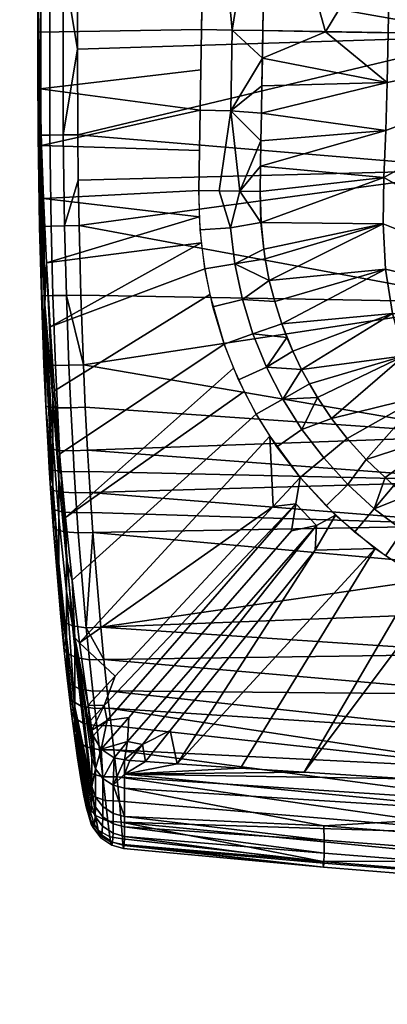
# Model space of a CAD drawing. Header units: millimetres. Extents: x -347 to 347, y -351 to 323.
# Tile 2 of 256: x -238 to -190, y -310 to -181. Entities that reach past the tile are written whole.
import ezdxf

# ---------------------------------------------------------------- set-up
doc = ezdxf.new("R2010")
doc.units = ezdxf.units.MM
doc.header["$MEASUREMENT"] = 0
for name, color, linetype in [('kolecka', 250, 'Continuous'), ('podnoz', 7, 'Continuous'), ('ram', 250, 'Continuous'), ('sedak', 75, 'Continuous')]:
    doc.layers.add(name, color=color, linetype=linetype)

msp = doc.modelspace()

# ---------------------------------------------------------------- meshes
at = {"layer": 'kolecka'}
mesh = msp.add_polyface(dxfattribs=at)
corners = [(-25, -305.5, 7.55), (-24.79, -304.89, 6.63), (-24.79, -309.74, 4.03), (-25, -310.17, 5.05), (-25, -301.41, 10.91), (-24.79, -300.63, 10.13), (-25, -297.93, 15.18), (-24.79, -297.01, 14.57), (-25, -295.39, 20.06), (-24.79, -294.37, 19.65), (-25, -293.98, 24.94), (-25, -294.02, 35.27), (-25, -305.68, 52.57), (-25, -301.41, 49.09), (-25, -298.05, 45), (-25, -295.55, 40.33), (-25, -293.5, 30), (-297.41, -112.74, 24.73), (-297.41, -113.26, 30), (-297.62, -114.36, 30), (-297.62, -113.82, 24.52), (-297.41, -111.2, 19.67), (-297.62, -112.22, 19.24), (-297.41, -108.71, 15), (-297.62, -109.62, 14.39), (-297.41, -105.35, 10.91), (-297.62, -106.13, 10.13), (-297.41, -101.08, 7.43), (-297.62, -101.69, 6.51), (-297.41, -96.2, 4.9), (-297.62, -96.6, 3.87), (-297.41, -91.32, 3.48), (-297.62, -91.52, 2.39), (-297.41, -86.26, 3), (-297.62, -86.26, 1.9), (-297.41, -112.78, 35.06), (-297.41, -91.52, 56.48), (-297.41, -71.26, 7.55), (-297.41, -108.82, 44.82), (-297.41, -111.36, 39.94), (-297.41, -101.26, 52.45), (-297.41, -105.35, 49.09), (-297.41, -96.59, 54.95), (-297.41, -86.26, 57), (-297.41, -81.2, 56.52), (-297.41, -80.99, 3.52), (-297.41, -75.92, 5.05), (-297.41, -67.16, 10.91), (-297.41, -63.69, 15.18), (-297.41, -71.43, 52.57), (-297.41, -63.81, 45), (-297.41, -67.16, 49.09), (-297.41, -76.32, 55.1)]
mesh.append_faces([[corners[k] for k in face] for face in [(0, 1, 2, 3), (4, 5, 1, 0), (6, 7, 5, 4), (8, 9, 7, 6), (0, 10, 6, 6), (6, 10, 8, 8), (4, 0, 6, 6), (0, 11, 10, 10), (12, 13, 14, 14), (0, 12, 14, 14), (11, 14, 15, 15), (0, 14, 11, 11), (11, 16, 10, 10), (17, 18, 19, 20), (21, 17, 20, 22), (23, 21, 22, 24), (25, 23, 24, 26), (27, 25, 26, 28), (29, 27, 28, 30), (31, 29, 30, 32), (33, 31, 32, 34), (17, 21, 23, 23), (18, 17, 35, 35), (27, 17, 23, 23), (27, 29, 31, 31), (35, 17, 27, 27), (27, 23, 25, 25), (36, 27, 37, 37), (38, 39, 35, 35), (38, 40, 41, 41), (40, 38, 35, 35), (36, 42, 40, 40), (27, 40, 35, 35), (27, 36, 40, 40), (43, 36, 44, 44), (31, 45, 27, 27), (37, 27, 45, 45), (45, 46, 37, 37), (37, 44, 36, 36), (47, 48, 37, 37), (49, 50, 51, 51), (49, 52, 44, 44), (37, 49, 44, 44), (37, 50, 49, 49), (33, 45, 31, 31)]])
at = {"layer": 'podnoz'}
mesh = msp.add_polyface(dxfattribs=at)
corners = [(-312.48, -103.56, 61.39), (-312.41, -104.76, 61.5), (-312.41, -105.6, 61.5), (-312.51, -106.77, 61.35), (-312.69, -102.41, 61.08), (-312.41, -104.76, 63), (-312.41, -105.6, 61.5), (-312.41, -104.76, 61.5), (-312.51, -106.77, 61.35), (-312.75, -107.34, 63), (-312.48, -103.56, 61.39), (-324.53, -96.4, 99.11), (-330.85, -102.49, 97.28), (-288.06, -83.83, 108.13), (-257.58, -83.69, 114.96), (-331.17, -104.98, 97.03), (-331.06, -106.24, 96.97), (-330.28, -108.64, 96.97), (-330.76, -107.47, 96.95), (-329.63, -109.73, 97.03), (-282.32, -101.5, 108.13), (-328.83, -110.71, 97.13), (-327.9, -111.56, 97.28), (-319.21, -112.76, 99.11), (-245.42, -90.25, 117.15), (-310.85, -105.73, 64), (-311.93, -107.81, 75.3), (-312.14, -110.14, 64), (-311.38, -101.17, 64), (-311.58, -103.51, 75.54), (-312.72, -109.82, 75.1), (-311.54, -105.67, 75.45), (-312.04, -101.39, 75.57), (-312.91, -99.4, 75.54), (-313.63, -97.18, 64), (-189.57, -74.27, 129.74), (-208.03, -79.89, 125.24), (-282.43, -103.36, 93.74), (-226.48, -85.51, 120.73), (-244.93, -91.13, 116.23), (-318.72, -113.65, 98.19), (-319.24, -115.29, 73.97), (-281.82, -102.38, 107.21), (-300.27, -108.01, 102.7), (-263.38, -96.76, 111.72), (-324.65, -95.4, 98.19), (-306.41, -89.11, 102.7), (-289.25, -82.39, 93.74), (-12.4, -183.96, 134.25), (-12.85, -159.79, 139.88), (-15.68, -68.56, 137.33), (-13.73, -111.45, 151.13), (-14.18, -87.27, 156.73), (-13.29, -135.62, 145.51), (-245.42, -90.25, 117.15), (-244.93, -91.13, 116.23), (-226.48, -85.51, 120.73), (-263.38, -96.76, 111.72), (-282.32, -101.5, 108.13), (-300.27, -108.01, 102.7), (-281.82, -102.38, 107.21), (-319.21, -112.76, 99.11), (-318.72, -113.65, 98.19), (-288.06, -83.83, 108.13), (-306.41, -89.11, 102.7), (-324.53, -96.4, 99.11), (-13.73, -111.45, 151.13), (-13.04, -96.81, 155.49), (-14.18, -87.27, 156.73)]
mesh.append_faces([[corners[k] for k in face] for face in [(0, 1, 2, 2), (3, 0, 2, 2), (0, 3, 4, 4), (5, 6, 7, 7), (8, 5, 9, 9), (8, 6, 5, 5), (5, 7, 10, 10), (11, 12, 13, 13), (14, 13, 15, 15), (15, 16, 14, 14), (17, 14, 18, 18), (14, 17, 19, 19), (14, 19, 20, 20), (21, 22, 20, 20), (20, 22, 23, 23), (24, 14, 20, 20), (14, 16, 18, 18), (25, 26, 27, 27), (28, 29, 25, 25), (26, 30, 27, 27), (25, 31, 26, 26), (29, 31, 25, 25), (29, 28, 32, 32), (32, 28, 33, 33), (34, 33, 28, 28), (35, 36, 37, 37), (38, 39, 37, 37), (38, 37, 36, 36), (37, 40, 41, 41), (42, 43, 37, 37), (44, 42, 37, 37), (44, 37, 39, 39), (40, 37, 43, 43), (45, 46, 47, 47), (48, 49, 50, 50), (50, 51, 52, 52), (53, 51, 50, 50), (54, 55, 56, 56), (57, 54, 58, 58), (55, 54, 57, 57), (59, 60, 58, 58), (61, 62, 59, 59), (58, 60, 57, 57), (59, 58, 61, 61), (63, 64, 65, 65), (66, 67, 68, 68)]])
at = {"layer": 'ram'}
mesh = msp.add_polyface(dxfattribs=at)
corners = [(-188.99, -113.49, 392.99), (-205.2, -99.54, 416.3), (-188.76, -99.65, 392.97), (-188.53, -85.81, 392.95), (-189.22, -127.33, 393.01), (-205.66, -127.26, 416.32), (-206.12, -154.98, 416.35), (-189.46, -141.17, 393.02), (-189.69, -155.01, 393.04), (-204.75, -71.82, 416.27), (-198.37, -182.84, 404.73), (-189.92, -168.85, 393.06), (-190.16, -182.99, 393.08), (-206.57, -182.69, 416.37), (-189.92, -168.85, 393.06), (-156.22, -182.69, 390.42), (-190.16, -182.99, 393.08), (-189.69, -155.01, 393.04), (-156.22, -145.65, 390.42), (-189.46, -141.17, 393.02), (-189.22, -127.33, 393.01), (-188.99, -113.49, 392.99), (-156.22, -108.61, 390.42), (-188.76, -99.65, 392.97), (-188.53, -85.81, 392.95), (-206.63, -186.3, 416.33), (-205.2, -99.54, 422.3), (-213.35, -108.65, 422.31), (-212.74, -71.7, 422.27), (-204.75, -71.82, 422.27), (-213.96, -145.61, 422.34), (-205.66, -127.26, 422.32), (-206.12, -154.98, 422.35), (-210.57, -182.63, 422.37), (-206.57, -182.69, 422.37), (-214.57, -182.56, 422.37), (-204.75, -71.82, 422.27), (-204.75, -71.82, 416.27), (-205.2, -99.54, 416.3), (-205.2, -99.54, 422.3), (-205.66, -127.26, 422.32), (-205.66, -127.26, 416.32), (-206.12, -154.98, 416.35), (-206.12, -154.98, 422.35), (-206.57, -182.69, 419.37), (-206.57, -182.69, 422.37), (-206.57, -182.69, 416.37), (-206.63, -186.3, 422.33), (-206.63, -186.3, 416.33), (-205.67, -127.7, 397.32), (-205.67, -127.7, 415.32), (-164.29, -128.38, 415.32), (-164.29, -128.38, 397.32), (-205.67, -127.7, 415.32), (-206.57, -182.69, 415.37), (-165.2, -183.38, 415.37), (-164.29, -128.38, 415.32), (-206.57, -182.69, 415.37), (-206.57, -182.69, 397.37), (-165.2, -183.38, 397.37), (-165.2, -183.38, 415.37), (-206.57, -182.69, 397.37), (-205.67, -127.7, 397.32), (-164.29, -128.38, 397.32), (-165.2, -183.38, 397.37), (-206.57, -182.69, 397.37), (-205.67, -127.7, 415.32), (-205.67, -127.7, 397.32), (-206.57, -182.69, 415.37)]
mesh.append_faces([[corners[k] for k in face] for face in [(0, 1, 2, 2), (3, 2, 1, 1), (0, 4, 5, 5), (6, 7, 8, 8), (7, 5, 4, 4), (3, 1, 9, 9), (10, 11, 12, 12), (10, 6, 11, 11), (5, 7, 6, 6), (10, 13, 6, 6), (8, 11, 6, 6), (0, 5, 1, 1), (14, 15, 16, 16), (17, 18, 14, 14), (17, 19, 18, 18), (18, 19, 20, 20), (21, 22, 20, 20), (23, 24, 22, 22), (22, 21, 23, 23), (10, 25, 13, 13), (26, 27, 28, 29), (30, 31, 32, 32), (31, 27, 26, 26), (33, 32, 34, 34), (30, 32, 33, 33), (33, 35, 30, 30), (31, 30, 27, 27), (36, 37, 38, 39), (40, 41, 42, 43), (44, 45, 43, 43), (39, 38, 41, 40), (46, 44, 42, 42), (43, 42, 44, 44), (44, 47, 45, 45), (46, 48, 44, 44), (49, 50, 51, 52), (53, 54, 55, 56), (57, 58, 59, 60), (61, 62, 63, 64), (65, 66, 67, 67), (66, 65, 68, 68)]])
mesh = msp.add_polyface(dxfattribs=at)
corners = [(-209.59, -203.7, 420.87), (-206.87, -200.43, 421.31), (-206.92, -203.75, 420.87), (-206.81, -197.11, 421.67), (-212.26, -203.66, 420.87), (-210.75, -193.18, 422), (-206.75, -193.51, 421.98), (-214.92, -203.61, 420.87), (-214.75, -193.11, 422), (-206.63, -186.3, 422.33), (-206.69, -189.91, 422.2), (-210.57, -182.63, 422.37), (-206.57, -182.69, 422.37), (-214.57, -182.56, 422.37), (-211.64, -223.73, 416.64), (-207.86, -222.41, 416.64), (-206.09, -226.77, 415.31), (-209.74, -228.43, 415.32), (-213.12, -218.87, 417.89), (-209.24, -217.89, 417.89), (-214.17, -213.87, 419.03), (-210.22, -213.24, 419.03), (-214.77, -208.77, 420.03), (-210.78, -208.49, 420.03), (-205.73, -215.39, 418.3), (-205.02, -218.16, 417.52), (-206.46, -211.32, 419.33), (-206.27, -212.58, 419.03), (-204.09, -221.06, 416.64), (-206.82, -207.82, 420.11), (-203.41, -222.88, 416.06), (-206.75, -193.51, 421.98), (-206.69, -189.91, 422.2), (-206.69, -189.91, 416.2), (-206.74, -193.51, 415.98), (-206.63, -186.3, 422.33), (-206.57, -182.69, 419.37), (-206.81, -197.11, 421.67), (-206.81, -197.11, 415.67), (-206.63, -186.3, 416.33), (-206.89, -200.43, 415.32), (-206.87, -200.43, 421.31), (-206.93, -203.74, 414.87), (-206.46, -211.32, 419.33), (-206.82, -207.82, 420.11), (-206.8, -207.82, 414.12), (-206.46, -211.32, 413.33), (-205.73, -215.39, 418.3), (-206.27, -212.58, 419.03), (-206.28, -212.57, 413.03), (-205.73, -215.39, 412.3), (-205.02, -218.16, 417.52), (-205.02, -218.16, 411.52), (-206.92, -203.75, 420.87)]
mesh.append_faces([[corners[k] for k in face] for face in [(0, 1, 2, 2), (0, 3, 1, 1), (0, 4, 5, 5), (5, 6, 3, 3), (7, 8, 5, 4), (3, 0, 5, 5), (5, 9, 10, 10), (11, 12, 9, 9), (8, 13, 11, 5), (11, 9, 5, 5), (6, 5, 10, 10), (14, 15, 16, 17), (18, 19, 15, 14), (20, 21, 19, 18), (22, 23, 21, 20), (19, 24, 25, 25), (21, 26, 27, 27), (21, 27, 24, 24), (28, 15, 19, 25), (23, 29, 26, 21), (19, 21, 24, 24), (16, 15, 30, 30), (0, 2, 29, 29), (22, 7, 4, 23), (4, 0, 23, 23), (0, 29, 23, 23), (31, 32, 33, 34), (35, 36, 32, 32), (37, 31, 34, 38), (33, 32, 36, 36), (39, 33, 36, 36), (40, 41, 38, 38), (38, 41, 37, 37), (41, 40, 42, 42), (43, 44, 45, 46), (47, 48, 49, 50), (48, 43, 46, 49), (51, 47, 50, 52), (53, 45, 44, 44), (53, 42, 45, 45), (42, 53, 41, 41)]])
mesh = msp.add_polyface(dxfattribs=at)
corners = [(-190.84, -207.97, 392.69), (-155.09, -222.29, 389.16), (-190.52, -213.91, 392.41), (-190.73, -201.93, 392.87), (-190.48, -195.79, 392.99), (-156.22, -182.69, 390.42), (-190.3, -189.49, 393.06), (-190.16, -182.99, 393.08), (-189.63, -219.71, 392.03), (-188.07, -225.29, 391.54), (-185.74, -230.57, 390.96), (-189.63, -219.71, 392.03), (-201.52, -227.05, 408.63), (-202.66, -224.66, 409.47), (-190.52, -213.91, 392.41), (-204.09, -221.07, 410.64), (-205.02, -218.16, 411.52), (-190.84, -207.97, 392.69), (-205.73, -215.39, 412.3), (-206.28, -212.57, 413.03), (-188.07, -225.29, 391.54), (-200.48, -228.95, 407.94), (-206.46, -211.32, 413.33), (-206.8, -207.82, 414.12), (-190.73, -201.93, 392.87), (-206.93, -203.74, 414.87), (-206.89, -200.43, 415.32), (-190.48, -195.79, 392.99), (-206.81, -197.11, 415.67), (-206.74, -193.51, 415.98), (-190.3, -189.49, 393.06), (-206.69, -189.91, 416.2), (-206.63, -186.3, 416.33), (-198.37, -182.84, 404.73), (-190.16, -182.99, 393.08), (-206.09, -226.77, 415.31), (-202.66, -224.66, 415.47), (-201.52, -227.05, 414.63), (-203.41, -222.88, 416.06), (-207.86, -222.41, 416.64), (-204.09, -221.06, 416.64), (-204.09, -221.06, 416.64), (-204.09, -221.07, 410.64), (-203.41, -222.88, 416.06), (-205.02, -218.16, 417.52), (-205.02, -218.16, 411.52), (-202.66, -224.66, 409.47), (-202.66, -224.66, 415.47), (-200.48, -228.95, 413.94), (-201.52, -227.05, 414.63), (-201.52, -227.05, 408.63), (-200.48, -228.95, 407.94)]
mesh.append_faces([[corners[k] for k in face] for face in [(0, 1, 2, 2), (3, 4, 5, 5), (1, 0, 3, 3), (6, 5, 4, 4), (6, 7, 5, 5), (8, 2, 1, 1), (9, 1, 10, 10), (9, 8, 1, 1), (1, 3, 5, 5), (11, 12, 13, 13), (14, 15, 16, 16), (17, 18, 19, 19), (18, 14, 16, 16), (15, 11, 13, 13), (12, 20, 21, 21), (17, 22, 23, 23), (20, 12, 11, 11), (19, 22, 17, 17), (18, 17, 14, 14), (14, 11, 15, 15), (24, 17, 23, 23), (24, 25, 26, 26), (27, 28, 29, 29), (30, 29, 31, 31), (28, 27, 26, 26), (29, 30, 27, 27), (32, 30, 31, 31), (30, 32, 33, 33), (33, 34, 30, 30), (24, 26, 27, 27), (24, 23, 25, 25), (35, 36, 37, 37), (35, 38, 36, 36), (39, 40, 38, 38), (41, 42, 43, 43), (41, 44, 45, 42), (43, 46, 47, 47), (48, 49, 50, 51), (47, 46, 49, 49), (46, 50, 49, 49), (43, 42, 46, 46)]])
mesh = msp.add_polyface(dxfattribs=at)
corners = [(-182.6, -235.42, 390.28), (-187.72, -243.59, 401.74), (-189.42, -242.23, 402.4), (-190.59, -241.21, 402.88), (-178.66, -239.7, 389.54), (-185.96, -244.88, 401.1), (-185.74, -230.57, 390.96), (-193.07, -238.82, 403.96), (-195.54, -236.07, 405.14), (-188.07, -225.29, 391.54), (-197.57, -233.46, 406.21), (-199.42, -230.72, 407.28), (-200.48, -228.95, 407.94), (-190.55, -251.44, 407.1), (-188.27, -248.15, 407.1), (-184.28, -250.69, 405.87), (-186.26, -254.16, 405.86), (-194.57, -248.35, 408.4), (-192, -245.28, 408.41), (-198.29, -244.92, 409.76), (-195.46, -242.1, 409.76), (-201.69, -241.19, 411.14), (-198.61, -238.63, 411.14), (-204.74, -237.18, 412.55), (-201.45, -234.91, 412.54), (-207.43, -232.92, 413.94), (-203.95, -230.95, 413.94), (-209.74, -228.43, 415.32), (-206.09, -226.77, 415.31), (-182.27, -247.23, 405.86), (-185.96, -244.88, 407.1), (-189.42, -242.23, 408.4), (-187.72, -243.59, 407.74), (-190.59, -241.21, 408.88), (-193.07, -238.82, 409.96), (-195.54, -236.07, 411.14), (-197.57, -233.46, 412.21), (-199.42, -230.72, 413.28), (-201.52, -227.05, 414.63), (-200.48, -228.95, 413.94), (-199.42, -230.72, 413.28), (-200.48, -228.95, 413.94), (-200.48, -228.95, 407.94), (-199.42, -230.72, 407.28), (-197.57, -233.46, 412.21), (-197.57, -233.46, 406.21), (-189.42, -242.23, 408.4), (-190.59, -241.21, 408.88), (-190.59, -241.21, 402.88), (-189.42, -242.23, 402.4), (-185.96, -244.88, 407.1), (-187.72, -243.59, 407.74), (-187.72, -243.59, 401.74), (-185.96, -244.88, 401.1), (-193.07, -238.82, 409.96), (-193.07, -238.82, 403.96), (-195.54, -236.07, 405.14), (-195.54, -236.07, 411.14)]
mesh.append_faces([[corners[k] for k in face] for face in [(0, 1, 2, 2), (0, 2, 3, 3), (1, 4, 5, 5), (6, 7, 8, 8), (9, 10, 11, 11), (9, 11, 12, 12), (10, 6, 8, 8), (7, 0, 3, 3), (0, 4, 1, 1), (6, 0, 7, 7), (6, 10, 9, 9), (13, 14, 15, 16), (17, 18, 14, 13), (19, 20, 18, 17), (21, 22, 20, 19), (23, 24, 22, 21), (25, 26, 24, 23), (27, 28, 26, 25), (29, 15, 14, 30), (18, 31, 32, 32), (33, 18, 20, 34), (18, 33, 31, 31), (14, 32, 30, 30), (18, 32, 14, 14), (22, 35, 34, 20), (24, 36, 35, 22), (24, 37, 36, 36), (26, 38, 39, 39), (26, 39, 37, 37), (26, 37, 24, 24), (28, 38, 26, 26), (40, 41, 42, 43), (44, 40, 43, 45), (46, 47, 48, 49), (50, 51, 52, 53), (51, 46, 49, 52), (47, 54, 55, 48), (56, 54, 57, 57), (45, 57, 44, 44), (45, 56, 57, 57), (55, 54, 56, 56)]])
at = {"layer": 'sedak'}
mesh = msp.add_polyface(dxfattribs=at)
corners = [(-232.04, -90.26, 481.8), (-230.62, -58.21, 481.26), (-231.83, -58.19, 479.55), (-233.24, -90.24, 480.09), (-233.24, -122.32, 482.29), (-234.43, -122.31, 480.58), (-231.46, -122.37, 483.37), (-230.24, -90.32, 482.87), (-234.42, -173.85, 482.93), (-235.59, -173.86, 481.21), (-232.66, -173.86, 484.03), (-234.42, -196.37, 483.12), (-235.58, -196.4, 481.4), (-232.66, -196.34, 484.23), (-232.96, -74.23, 477.94), (-234.26, -106.29, 478.46), (-234.83, -122.33, 478.71), (-233.64, -90.26, 478.21), (-235.22, -135.2, 478.89), (-235.55, -148.09, 479.06), (-235.81, -160.98, 479.21), (-235.96, -173.88, 479.34), (-236, -185.15, 479.43), (-230.33, -148.14, 484.01), (-230.82, -185.1, 484.43), (-229.98, -135.28, 483.83), (-229.56, -122.43, 483.64), (-230.77, -173.87, 484.32), (-230.6, -161, 484.17), (-233.63, -79.99, 451.93), (-235.06, -119.38, 452.49), (-234.15, -83.04, 425.54), (-233.66, -70.57, 425.35), (-233.14, -58.09, 425.15), (-235.02, -108, 425.89), (-235.38, -120.48, 426.05), (-235.67, -132.96, 426.2), (-234.61, -95.52, 425.72), (-232.09, -44.91, 451.35), (-235.94, -161.24, 452.97), (-235.98, -187.41, 468.72), (-235.94, -196.42, 479.52), (-235.98, -175.36, 437.32), (-235.98, -181.43, 453.15), (-235.88, -191.5, 453.22), (-235.88, -184.93, 436.11), (-235.95, -175.57, 426.58), (-235.98, -157.93, 426.45), (-235.85, -182.9, 426.62), (-235.71, -193.8, 436.11), (-235.87, -145.45, 426.33), (-236, -166.75, 426.52)]
mesh.append_faces([[corners[k] for k in face] for face in [(0, 1, 2, 3), (4, 0, 3, 5), (6, 7, 0, 4), (8, 4, 5, 9), (10, 6, 4, 8), (11, 8, 9, 12), (13, 10, 8, 11), (2, 14, 3, 3), (5, 15, 16, 16), (3, 17, 15, 15), (3, 14, 17, 17), (5, 16, 18, 18), (19, 5, 18, 18), (9, 20, 21, 21), (19, 9, 5, 5), (5, 3, 15, 15), (12, 9, 21, 22), (20, 9, 19, 19), (6, 10, 23, 23), (10, 13, 24, 24), (25, 26, 6, 6), (10, 27, 28, 28), (28, 23, 10, 10), (24, 27, 10, 10), (15, 17, 29, 29), (29, 17, 14, 14), (30, 18, 16, 16), (15, 30, 16, 16), (31, 29, 32, 32), (33, 32, 29, 29), (34, 35, 30, 30), (30, 35, 36, 36), (37, 29, 31, 31), (30, 37, 34, 34), (30, 29, 37, 37), (38, 29, 14, 14), (29, 30, 15, 15), (19, 18, 30, 30), (39, 21, 20, 20), (22, 21, 40, 40), (20, 19, 39, 39), (21, 39, 40, 40), (40, 41, 22, 22), (42, 43, 39, 39), (43, 40, 39, 39), (44, 43, 42, 45), (45, 42, 46, 46), (47, 42, 39, 39), (48, 49, 45, 45), (47, 39, 50, 50), (46, 42, 51, 51), (47, 51, 42, 42), (50, 39, 36, 36), (45, 46, 48, 48), (39, 30, 36, 36), (19, 30, 39, 39)]])
mesh = msp.add_polyface(dxfattribs=at)
corners = [(-230.24, -90.32, 482.87), (-228.81, -58.28, 482.32), (-230.62, -58.21, 481.26), (-232.04, -90.26, 481.8), (-231.46, -122.37, 483.37), (-230.33, -148.14, 484.01), (-229.98, -135.28, 483.83), (-227.64, -74.38, 482.85), (-228.34, -90.39, 483.12), (-228.98, -106.41, 483.38), (-229.56, -122.43, 483.64), (-117.51, -164.6, 480.81), (-117.66, -182.34, 481.38), (-58.79, -181.71, 480.57), (-58.7, -163.79, 479.9), (-117.29, -146.84, 480.16), (-58.59, -145.85, 479.13), (-117.02, -129.1, 479.48), (-58.45, -127.93, 478.34), (-116.72, -111.36, 478.8), (-58.29, -110.01, 477.55), (-116.39, -93.61, 478.15), (-58.12, -92.09, 476.8), (-116.04, -75.86, 477.53), (-57.95, -74.16, 476.1), (-176.52, -165.95, 482.32), (-176.69, -183.4, 482.72), (-176.24, -148.48, 481.87), (-175.86, -131.04, 481.38), (-175.42, -113.59, 480.89), (-174.93, -96.14, 480.41), (-174.41, -78.7, 479.94), (-173.87, -61.24, 479.5), (-115.69, -58.09, 476.98), (0, -163.52, 479.6), (0, -181.5, 480.31), (0, -145.51, 478.79), (0, -127.54, 477.96), (0, -91.58, 476.35), (0, -109.56, 477.14), (0, -73.59, 475.62), (-230.77, -173.87, 484.32), (-230.82, -185.1, 484.43), (-230.6, -161, 484.17), (-226.91, -58.37, 482.57), (-214.66, -187.84, 422.28), (-235.7, -190.32, 426.6), (-235.85, -182.9, 426.62), (-214.57, -182.56, 422.37), (-235.95, -175.57, 426.58), (-214.42, -173.32, 422.36), (-236, -166.75, 426.52), (-214.27, -164.08, 422.36), (-235.98, -157.93, 426.45), (-214.11, -154.85, 422.35), (-213.96, -145.61, 422.34), (-235.87, -145.45, 426.33), (-235.67, -132.96, 426.2), (-213.81, -136.37, 422.33), (-213.66, -127.13, 422.32), (-235.38, -120.48, 426.05), (-213.51, -117.89, 422.31), (-213.35, -108.65, 422.31), (-235.02, -108, 425.89), (-234.61, -95.52, 425.72), (-213.2, -99.41, 422.3), (-213.05, -90.17, 422.29), (-234.15, -83.04, 425.54), (-212.9, -80.93, 422.28), (-233.66, -70.57, 425.35), (-212.74, -71.7, 422.27)]
mesh.append_faces([[corners[k] for k in face] for face in [(0, 1, 2, 3), (4, 5, 6, 6), (1, 0, 7, 7), (0, 8, 7, 7), (0, 9, 8, 8), (9, 4, 10, 10), (4, 9, 0, 0), (11, 12, 13, 14), (15, 11, 14, 16), (17, 15, 16, 18), (19, 17, 18, 20), (21, 19, 20, 22), (23, 21, 22, 24), (25, 26, 12, 11), (27, 25, 11, 15), (28, 27, 15, 17), (29, 28, 17, 19), (30, 29, 19, 21), (31, 30, 21, 23), (32, 31, 23, 33), (34, 14, 13, 35), (36, 16, 14, 34), (37, 18, 16, 36), (38, 22, 20, 39), (39, 20, 18, 37), (40, 24, 22, 38), (26, 25, 41, 41), (26, 41, 42, 42), (43, 41, 25, 25), (28, 29, 10, 10), (29, 30, 9, 9), (31, 32, 7, 7), (8, 30, 31, 31), (6, 27, 28, 28), (9, 10, 29, 29), (8, 9, 30, 30), (31, 7, 8, 8), (32, 44, 7, 7), (27, 5, 43, 43), (5, 27, 6, 6), (6, 28, 10, 10), (27, 43, 25, 25), (45, 46, 47, 48), (49, 50, 48, 47), (50, 49, 51, 52), (52, 51, 53, 54), (55, 56, 57, 58), (59, 60, 61, 61), (58, 57, 59, 59), (54, 53, 56, 55), (62, 63, 64, 65), (66, 67, 68, 68), (65, 64, 66, 66), (68, 67, 69, 70), (61, 60, 63, 62), (57, 60, 59, 59), (67, 66, 64, 64)]])
mesh = msp.add_polyface(dxfattribs=at)
corners = [(-234.25, -208.31, 483.21), (-234.42, -196.37, 483.12), (-235.58, -196.4, 481.4), (-235.41, -208.34, 481.47), (-232.49, -208.27, 484.32), (-232.66, -196.34, 484.23), (-234.02, -217.39, 483.16), (-235.17, -217.4, 481.42), (-232.25, -217.36, 484.28), (-233.69, -226.52, 482.82), (-234.84, -226.48, 481.07), (-231.93, -226.51, 483.94), (-233.44, -232.07, 482.44), (-234.6, -231.98, 480.69), (-231.68, -232.07, 483.56), (-235.94, -196.42, 479.52), (-235.87, -202.39, 479.56), (-236, -185.15, 479.43), (-235.76, -208.36, 479.59), (-235.52, -217.38, 479.53), (-235.19, -226.39, 479.18), (-234.94, -231.83, 478.8), (-230.7, -202.26, 484.59), (-230.78, -196.32, 484.53), (-230.03, -226.45, 484.25), (-229.78, -232.01, 483.88), (-230.36, -217.31, 484.59), (-230.6, -208.22, 484.63), (-230.82, -185.1, 484.43), (-235.09, -218.53, 452.63), (-235.71, -206.85, 470.09), (-235.88, -197.96, 470.05), (-235.98, -187.41, 468.72), (-235.98, -181.43, 453.15), (-235.88, -191.5, 453.22), (-235.71, -200.38, 453.25), (-234.05, -242.24, 465.26), (-235.88, -184.93, 436.11), (-235.71, -193.8, 436.11), (-235.24, -204.66, 426.27), (-234.86, -213.09, 425.76), (-234.05, -230.89, 435.69), (-234.05, -236.38, 449.98), (-234.38, -221.47, 424.95), (-235.5, -197.72, 426.5), (-235.85, -182.9, 426.62), (-235.7, -190.32, 426.6), (-233.81, -229.83, 423.86), (-211.64, -223.73, 416.64), (-233.15, -238.14, 422.55), (-233.81, -229.83, 423.86), (-213.52, -217.22, 418.28), (-234.38, -221.47, 424.95), (-214.17, -213.87, 419.03), (-214.88, -207.06, 420.33), (-214.62, -210.48, 419.72), (-234.86, -213.09, 425.76), (-214.92, -203.61, 420.87), (-235.24, -204.66, 426.27), (-235.5, -197.72, 426.5), (-214.83, -198.37, 421.53), (-214.66, -187.84, 422.28), (-214.75, -193.11, 422), (-235.7, -190.32, 426.6)]
mesh.append_faces([[corners[k] for k in face] for face in [(0, 1, 2, 3), (4, 5, 1, 0), (6, 0, 3, 7), (8, 4, 0, 6), (9, 6, 7, 10), (11, 8, 6, 9), (12, 9, 10, 13), (14, 11, 9, 12), (2, 15, 16, 16), (2, 17, 15, 15), (16, 3, 2, 2), (3, 16, 18, 18), (18, 19, 7, 3), (10, 7, 20, 20), (19, 20, 7, 7), (10, 20, 21, 13), (5, 4, 22, 23), (24, 8, 11, 11), (14, 25, 24, 11), (24, 26, 8, 8), (4, 8, 26, 27), (23, 28, 5, 5), (4, 27, 22, 22), (29, 21, 20, 20), (20, 30, 29, 29), (30, 20, 19, 19), (31, 18, 16, 16), (15, 31, 16, 16), (30, 18, 31, 31), (31, 32, 33, 34), (30, 19, 18, 18), (32, 31, 15, 15), (30, 31, 34, 35), (29, 36, 21, 21), (37, 38, 35, 34), (38, 29, 35, 35), (29, 30, 35, 35), (39, 29, 38, 38), (40, 41, 29, 29), (42, 29, 41, 41), (43, 41, 40, 40), (38, 44, 39, 39), (38, 45, 46, 46), (46, 44, 38, 38), (29, 39, 40, 40), (43, 47, 41, 41), (48, 49, 50, 51), (51, 50, 52, 53), (54, 55, 56, 56), (55, 53, 52, 52), (57, 58, 59, 60), (61, 62, 63, 63), (62, 60, 59, 59), (57, 54, 58, 58), (58, 54, 56, 56), (63, 62, 59, 59), (55, 52, 56, 56)]])
mesh = msp.add_polyface(dxfattribs=at)
corners = [(-175.04, -264.27, 473.85), (-174.72, -269.6, 471.22), (-116.6, -272.88, 467.82), (-116.8, -267.05, 470.96), (-175.32, -258.8, 476.19), (-116.97, -261.06, 473.78), (-175.57, -253.19, 478.18), (-117.12, -254.89, 476.2), (-175.79, -247.45, 479.79), (-117.24, -248.56, 478.15), (-175.98, -241.62, 481.03), (-117.35, -242.1, 479.62), (-176.14, -235.71, 481.91), (-117.44, -235.55, 480.65), (-176.54, -218.3, 483.01), (-117.65, -217.84, 481.78), (-176.71, -200.86, 483.01), (-117.71, -200.1, 481.77), (-176.69, -183.4, 482.72), (-117.66, -182.34, 481.38), (-227.77, -260.81, 477.45), (-227.36, -265.01, 475.7), (-228.8, -248.39, 481.34), (-229.49, -237.62, 483.28), (-229.16, -243.15, 482.43), (-226.92, -269.12, 473.78), (-230.03, -226.45, 484.25), (-230.6, -208.22, 484.63), (-230.78, -196.32, 484.53), (-228.98, -245.77, 481.92), (-229.33, -240.4, 482.89), (-229.78, -232.01, 483.88), (-230.36, -217.31, 484.59), (-230.7, -202.26, 484.59), (-230.82, -185.1, 484.43), (-173.39, -259.63, 402.95), (-169.92, -260.53, 402.34), (-171.95, -268.17, 403.39), (-180.12, -257.23, 404.34), (-176.8, -258.53, 403.62), (-187.57, -280.63, 406.95), (-166.38, -261.19, 401.78), (-186.21, -254.19, 405.85), (-183.21, -255.8, 405.07), (-201.15, -279.78, 409.13), (-197.06, -246.13, 409.29), (-191.88, -250.48, 407.51), (-199.71, -250.71, 409.55), (-209.47, -279.24, 410.55), (-205.67, -235.8, 413.01), (-230.52, -262.85, 417.59), (-231.51, -254.65, 419.39), (-207.43, -232.92, 413.94), (-201.67, -241.21, 411.14), (-205.22, -244.99, 411.72), (-199.57, -247.46, 409.83), (-202.27, -244.63, 410.9), (-202.8, -248.19, 410.61), (-224.25, -275.78, 413.34), (-224.07, -272.6, 413.61), (-218.67, -274.34, 412.3), (-222.29, -276.16, 412.92), (-217.77, -278.67, 412.02), (-226.91, -273.01, 414.41), (-227.31, -271.06, 414.91), (-225.88, -267.2, 415.1)]
mesh.append_faces([[corners[k] for k in face] for face in [(0, 1, 2, 3), (4, 0, 3, 5), (6, 4, 5, 7), (8, 6, 7, 9), (10, 8, 9, 11), (12, 10, 11, 13), (14, 12, 13, 15), (16, 14, 15, 17), (18, 16, 17, 19), (20, 0, 4, 4), (0, 21, 1, 1), (6, 8, 22, 22), (10, 12, 23, 23), (24, 8, 10, 10), (20, 4, 6, 6), (25, 1, 21, 21), (21, 0, 20, 20), (26, 12, 14, 14), (14, 16, 27, 27), (28, 16, 18, 18), (22, 8, 29, 29), (29, 8, 24, 24), (10, 30, 24, 24), (30, 10, 23, 23), (31, 12, 26, 26), (23, 12, 31, 31), (32, 26, 14, 14), (16, 33, 27, 27), (33, 16, 28, 28), (18, 34, 28, 28), (32, 14, 27, 27), (22, 20, 6, 6), (35, 36, 37, 37), (38, 39, 40, 40), (39, 35, 37, 37), (36, 41, 37, 37), (42, 43, 44, 44), (45, 46, 47, 47), (42, 44, 48, 46), (49, 50, 51, 52), (49, 53, 54, 54), (45, 55, 56, 53), (43, 38, 40, 40), (57, 55, 58, 59), (57, 56, 55, 55), (60, 61, 55, 47), (62, 47, 46, 46), (48, 62, 46, 46), (40, 39, 37, 37), (55, 61, 58, 58), (59, 63, 56, 57), (64, 65, 54, 56), (54, 53, 56, 56), (63, 64, 56, 56), (65, 50, 54, 54), (50, 49, 54, 54), (45, 47, 55, 55)]])
mesh = msp.add_polyface(dxfattribs=at)
corners = [(-233.15, -237.65, 481.84), (-233.44, -232.07, 482.44), (-234.6, -231.98, 480.69), (-234.31, -237.49, 480.1), (-231.39, -237.69, 482.97), (-231.68, -232.07, 483.56), (-232.99, -240.4, 481.45), (-234.15, -240.2, 479.71), (-231.23, -240.46, 482.57), (-232.82, -243.13, 480.99), (-233.98, -242.9, 479.26), (-231.05, -243.22, 482.11), (-232.65, -245.73, 480.48), (-233.81, -245.45, 478.76), (-230.88, -245.84, 481.6), (-232.47, -248.32, 479.91), (-233.63, -248, 478.19), (-230.7, -248.46, 481.02), (-231.44, -260.62, 476.05), (-232.61, -260.09, 474.4), (-229.66, -260.87, 477.13), (-231.02, -264.78, 474.31), (-232.2, -264.19, 472.69), (-229.25, -265.07, 475.37), (-234.94, -231.83, 478.8), (-234.65, -237.26, 478.22), (-229.78, -232.01, 483.88), (-229.49, -237.62, 483.28), (-234.16, -245.09, 476.9), (-234.33, -242.58, 477.39), (-234.49, -239.93, 477.84), (-233.98, -247.59, 476.34), (-232.98, -259.43, 472.63), (-232.57, -263.46, 470.95), (-229.33, -240.4, 482.89), (-229.16, -243.15, 482.43), (-228.8, -248.39, 481.34), (-227.36, -265.01, 475.7), (-228.98, -245.77, 481.92), (-227.77, -260.81, 477.45), (-234.05, -242.24, 465.26), (-233.23, -252.41, 462.42), (-232.26, -262.04, 458.41), (-232.14, -267.41, 469.11), (-234.05, -236.38, 449.98), (-233.23, -246.49, 446.99), (-232.26, -256.12, 442.96), (-235.09, -218.53, 452.63), (-232.26, -251.93, 432.06), (-231.13, -262.2, 429.94), (-231.13, -271.2, 453.37), (-231.51, -254.65, 419.39), (-233.23, -241.48, 433.96), (-233.81, -229.83, 423.86), (-234.05, -230.89, 435.69), (-233.15, -238.14, 422.55), (-232.38, -246.42, 421.05), (-230.52, -262.85, 417.59), (-210.42, -226.88, 415.76), (-209.01, -229.95, 414.86), (-232.38, -246.42, 421.05), (-233.15, -238.14, 422.55), (-211.64, -223.73, 416.64), (-207.43, -232.92, 413.94), (-231.51, -254.65, 419.39)]
mesh.append_faces([[corners[k] for k in face] for face in [(0, 1, 2, 3), (4, 5, 1, 0), (6, 0, 3, 7), (8, 4, 0, 6), (9, 6, 7, 10), (11, 8, 6, 9), (12, 9, 10, 13), (14, 11, 9, 12), (15, 12, 13, 16), (17, 14, 12, 15), (18, 15, 16, 19), (20, 17, 15, 18), (21, 18, 19, 22), (23, 20, 18, 21), (2, 24, 25, 3), (26, 5, 4, 27), (28, 13, 10, 29), (30, 7, 3, 25), (13, 28, 31, 16), (16, 31, 32, 19), (29, 10, 7, 30), (33, 22, 19, 32), (8, 34, 27, 4), (11, 35, 34, 8), (36, 17, 20, 20), (23, 37, 20, 20), (17, 36, 38, 14), (14, 38, 35, 11), (39, 20, 37, 37), (36, 20, 39, 39), (25, 24, 40, 40), (25, 40, 30, 30), (40, 29, 30, 30), (28, 40, 31, 31), (40, 32, 31, 31), (33, 32, 41, 41), (42, 43, 33, 33), (33, 41, 42, 42), (41, 40, 44, 45), (41, 32, 40, 40), (42, 41, 45, 46), (29, 40, 28, 28), (47, 44, 40, 40), (48, 49, 46, 46), (50, 46, 49, 49), (49, 48, 51, 51), (46, 45, 52, 48), (53, 52, 54, 54), (54, 52, 45, 44), (53, 55, 52, 52), (56, 52, 55, 55), (52, 56, 48, 48), (48, 56, 51, 51), (49, 51, 57, 57), (58, 59, 60, 60), (58, 60, 61, 62), (63, 64, 60, 59)]])
mesh = msp.add_polyface(dxfattribs=at)
corners = [(-173.94, -279.42, 465.62), (-173.48, -283.85, 462.6), (-115.78, -287.46, 458.37), (-116.09, -283.08, 461.52), (-174.37, -274.82, 468.35), (-116.38, -278.56, 464.42), (-174.72, -269.6, 471.22), (-116.6, -272.88, 467.82), (-148.04, -282.74, 401.48), (-171.67, -285.22, 414.2), (-157.95, -282.26, 402.73), (-114.63, -288.23, 408.58), (-162.88, -282.01, 403.38), (-167.83, -281.75, 404.06), (-198.58, -286.79, 426.56), (-171.58, -288.9, 423.78), (-198.57, -290.39, 436.67), (-198.56, -288.68, 431.58), (-171.56, -290.79, 428.79), (-171.58, -292.51, 433.88), (-198.65, -292.21, 447.27), (-198.59, -291.69, 441.91), (-171.66, -293.84, 439.13), (-171.84, -294.4, 444.54), (-198.71, -291.49, 452.61), (-172.13, -293.69, 449.95), (-172.54, -291.42, 454.91), (-225.67, -280.37, 467.13), (-173, -287.96, 459.09), (-225.08, -286.34, 461.13), (-173.83, -281.42, 404.9), (-224.64, -281.89, 422.94), (-226.05, -276.83, 469.56), (-224.86, -289.26, 454.66), (-225.33, -283.57, 464.37), (-224.7, -289.39, 445.55), (-187.57, -280.63, 406.95), (-201.15, -279.78, 409.13), (-224.64, -280.03, 418.11), (-217.77, -278.67, 412.02), (-209.47, -279.24, 410.55), (-224.64, -285.6, 432.63), (-226.4, -273.68, 471.41), (-224.65, -288.19, 440.27), (-224.64, -286.95, 436.36), (-226.66, -271.4, 472.62), (-226.92, -269.12, 473.78), (-224.92, -288.52, 457.08), (-224.77, -289.77, 450.01), (-156.1, -262.87, 400.29), (-145.78, -264.42, 398.89), (-148.04, -282.74, 401.48), (-157.95, -282.26, 402.73), (-162.88, -282.01, 403.38), (-161.25, -262.05, 401.02), (-167.83, -281.75, 404.06), (-166.38, -261.19, 401.78), (-183.21, -255.8, 405.07), (-187.57, -280.63, 406.95), (-201.15, -279.78, 409.13), (-218.67, -274.34, 412.3), (-199.71, -250.71, 409.55), (-217.77, -278.67, 412.02), (-171.95, -268.17, 403.39), (-173.83, -281.42, 404.9)]
mesh.append_faces([[corners[k] for k in face] for face in [(0, 1, 2, 3), (4, 0, 3, 5), (6, 4, 5, 7), (8, 9, 10, 10), (11, 9, 8, 8), (12, 10, 9, 9), (13, 12, 9, 9), (14, 9, 15, 15), (16, 17, 18, 19), (20, 21, 22, 23), (21, 16, 19, 22), (24, 25, 26, 26), (27, 28, 1, 1), (28, 29, 26, 26), (24, 20, 23, 25), (17, 14, 15, 18), (9, 30, 13, 13), (31, 9, 14, 14), (32, 1, 0, 0), (26, 29, 24, 24), (20, 24, 33, 33), (27, 34, 28, 28), (35, 21, 20, 20), (9, 36, 30, 30), (37, 36, 38, 38), (39, 40, 38, 38), (40, 37, 38, 38), (41, 14, 17, 17), (32, 0, 42, 42), (21, 43, 16, 16), (17, 16, 44, 44), (36, 9, 38, 38), (45, 42, 0, 0), (46, 4, 6, 6), (45, 4, 46, 46), (45, 0, 4, 4), (24, 47, 33, 33), (41, 17, 44, 44), (33, 48, 20, 20), (32, 27, 1, 1), (24, 29, 47, 47), (28, 34, 29, 29), (31, 38, 9, 9), (14, 41, 31, 31), (20, 48, 35, 35), (21, 35, 43, 43), (44, 16, 43, 43), (49, 50, 51, 51), (49, 52, 53, 54), (54, 53, 55, 56), (57, 58, 59, 59), (60, 61, 62, 62), (56, 55, 63, 63), (52, 49, 51, 51), (63, 64, 58, 58), (64, 63, 55, 55)]])
mesh = msp.add_polyface(dxfattribs=at)
corners = [(-230.58, -268.85, 472.4), (-231.02, -264.78, 474.31), (-232.2, -264.19, 472.69), (-231.76, -268.2, 470.81), (-228.81, -269.17, 473.45), (-229.25, -265.07, 475.37), (-230.32, -271.12, 471.25), (-231.5, -270.44, 469.67), (-228.55, -271.45, 472.29), (-230.05, -273.37, 470.04), (-231.23, -272.66, 468.48), (-228.28, -273.72, 471.07), (-229.67, -276.46, 468.2), (-230.84, -275.68, 466.7), (-227.92, -276.86, 469.21), (-229.22, -279.89, 465.8), (-230.38, -278.99, 464.4), (-231.88, -269.61, 467.99), (-232.14, -267.41, 469.11), (-231.62, -271.79, 466.83), (-231.24, -274.73, 465.11), (-230.79, -277.92, 462.93), (-232.57, -263.46, 470.95), (-228.92, -276.11, 419.66), (-228.45, -279.34, 423.92), (-228.92, -277.95, 424.45), (-228.92, -274.28, 414.88), (-228.74, -275.04, 414.68), (-227.7, -276.77, 414.12), (-227.49, -280.59, 423.44), (-227.36, -265.01, 475.7), (-226.92, -269.12, 473.78), (-226.4, -273.68, 471.41), (-226.66, -271.4, 472.62), (-226.05, -276.83, 469.56), (-226.01, -277.88, 413.58), (-232.26, -262.04, 458.41), (-231.13, -271.2, 453.37), (-232.26, -256.12, 442.96), (-230.37, -280.66, 460.57), (-229.23, -285.47, 449.76), (-229.46, -285.05, 453.29), (-229.62, -284.5, 455.04), (-229.98, -282.87, 458.02), (-228.97, -284.11, 441.38), (-229.07, -285.17, 446.08), (-228.92, -281.64, 434.11), (-231.13, -262.2, 429.94), (-229.41, -271, 415.68), (-229.11, -273.03, 415.19), (-230.52, -262.85, 417.59), (-218.67, -274.34, 412.3), (-217.77, -278.67, 412.02), (-221.91, -278.38, 412.77), (-222.29, -276.16, 412.92), (-224.64, -278.18, 413.28), (-224.25, -275.78, 413.34), (-223.98, -278.23, 413.16), (-226.01, -277.88, 413.58), (-227.7, -276.77, 414.12), (-224.07, -272.6, 413.61), (-226.91, -273.01, 414.41), (-228.74, -275.04, 414.68), (-229.41, -271, 415.68), (-225.88, -267.2, 415.1), (-227.31, -271.06, 414.91), (-228.92, -274.28, 414.88), (-229.11, -273.03, 415.19), (-230.52, -262.85, 417.59)]
mesh.append_faces([[corners[k] for k in face] for face in [(0, 1, 2, 3), (4, 5, 1, 0), (6, 0, 3, 7), (8, 4, 0, 6), (9, 6, 7, 10), (11, 8, 6, 9), (12, 9, 10, 13), (14, 11, 9, 12), (15, 12, 13, 16), (17, 7, 3, 18), (19, 10, 7, 17), (13, 20, 21, 16), (2, 22, 18, 3), (20, 13, 10, 19), (23, 24, 25, 25), (26, 27, 23, 23), (27, 24, 23, 23), (27, 28, 24, 24), (29, 24, 28, 28), (30, 5, 4, 31), (11, 32, 33, 8), (31, 4, 8, 33), (14, 34, 32, 11), (35, 29, 28, 28), (17, 18, 36, 36), (20, 19, 37, 37), (36, 19, 17, 17), (20, 37, 21, 21), (36, 37, 19, 19), (36, 38, 37, 37), (21, 37, 39, 39), (40, 41, 37, 37), (42, 43, 37, 37), (44, 45, 37, 37), (46, 47, 25, 25), (25, 47, 23, 23), (37, 47, 46, 46), (23, 47, 48, 48), (23, 48, 49, 49), (48, 47, 50, 50), (49, 26, 23, 23), (51, 52, 53, 53), (53, 54, 51, 51), (55, 56, 54, 54), (53, 57, 54, 54), (54, 57, 55, 55), (56, 55, 58, 58), (58, 59, 56, 56), (56, 59, 60, 60), (61, 59, 62, 62), (60, 59, 61, 61), (63, 64, 65, 65), (65, 61, 66, 66), (61, 62, 66, 66), (65, 66, 67, 67), (64, 63, 68, 68), (63, 65, 67, 67)]])
mesh = msp.add_polyface(dxfattribs=at)
corners = [(-227.5, -280.37, 466.76), (-227.92, -276.86, 469.21), (-229.67, -276.46, 468.2), (-229.22, -279.89, 465.8), (-228.8, -282.91, 463.12), (-230.38, -278.99, 464.4), (-229.94, -281.88, 461.88), (-227.13, -283.5, 464), (-228.43, -285.44, 460.04), (-229.53, -284.25, 459.05), (-226.82, -286.17, 460.77), (-228.1, -287.35, 456.31), (-229.16, -286.01, 455.68), (-226.58, -288.22, 456.8), (-227.96, -287.98, 454.1), (-229, -286.6, 453.69), (-226.48, -288.9, 454.44), (-227.75, -288.39, 449.85), (-228.75, -287.01, 449.79), (-226.33, -289.35, 449.93), (-227.61, -288.01, 445.68), (-228.6, -286.67, 445.86), (-226.23, -288.96, 445.57), (-227.52, -286.85, 440.62), (-228.5, -285.56, 440.97), (-226.16, -287.77, 440.37), (-227.49, -285.63, 436.8), (-228.46, -284.37, 437.23), (-226.14, -286.53, 436.5), (-227.49, -284.29, 433.12), (-228.46, -283.04, 433.58), (-226.14, -285.18, 432.79), (-227.49, -280.59, 423.44), (-228.45, -279.34, 423.92), (-226.14, -281.47, 423.1), (-229.98, -282.87, 458.02), (-230.37, -280.66, 460.57), (-229.62, -284.5, 455.04), (-229.46, -285.05, 453.29), (-230.79, -277.92, 462.93), (-228.92, -277.95, 424.45), (-228.92, -281.64, 434.11), (-229.23, -285.47, 449.76), (-229.07, -285.17, 446.08), (-228.97, -284.11, 441.38), (-228.94, -282.96, 437.72), (-226.05, -276.83, 469.56), (-225.67, -280.37, 467.13), (-225.33, -283.57, 464.37), (-225.08, -286.34, 461.13), (-224.86, -289.26, 454.66), (-224.92, -288.52, 457.08), (-224.77, -289.77, 450.01), (-224.7, -289.39, 445.55), (-224.65, -288.19, 440.27), (-224.64, -286.95, 436.36), (-224.64, -285.6, 432.63), (-224.64, -281.89, 422.94), (-226.01, -277.88, 413.58), (-224.64, -278.18, 413.28), (-224.64, -280.03, 418.11), (-221.91, -278.38, 412.77), (-217.77, -278.67, 412.02), (-223.98, -278.23, 413.16), (-231.13, -271.2, 453.37)]
mesh.append_faces([[corners[k] for k in face] for face in [(0, 1, 2, 3), (4, 3, 5, 6), (7, 0, 3, 4), (8, 4, 6, 9), (10, 7, 4, 8), (11, 8, 9, 12), (13, 10, 8, 11), (14, 11, 12, 15), (16, 13, 11, 14), (17, 14, 15, 18), (19, 16, 14, 17), (20, 17, 18, 21), (22, 19, 17, 20), (23, 20, 21, 24), (25, 22, 20, 23), (26, 23, 24, 27), (28, 25, 23, 26), (29, 26, 27, 30), (31, 28, 26, 29), (32, 29, 30, 33), (34, 31, 29, 32), (35, 9, 6, 36), (37, 12, 9, 35), (38, 15, 12, 37), (36, 6, 5, 39), (40, 33, 41, 41), (15, 38, 42, 18), (18, 42, 43, 21), (21, 43, 44, 24), (45, 27, 24, 44), (41, 30, 27, 45), (41, 33, 30, 30), (46, 1, 0, 47), (47, 0, 7, 48), (48, 7, 10, 49), (16, 50, 51, 13), (49, 10, 13, 51), (19, 52, 50, 16), (52, 19, 22, 53), (53, 22, 25, 54), (54, 25, 28, 55), (31, 56, 55, 28), (34, 57, 56, 56), (32, 58, 34, 34), (58, 59, 34, 34), (31, 34, 56, 56), (60, 57, 34, 34), (60, 34, 59, 59), (60, 61, 62, 62), (61, 60, 63, 63), (59, 63, 60, 60), (64, 35, 36, 36), (37, 64, 38, 38), (42, 64, 43, 43), (45, 64, 41, 41), (64, 45, 44, 44)]])

doc.saveas('drawing.dxf')
